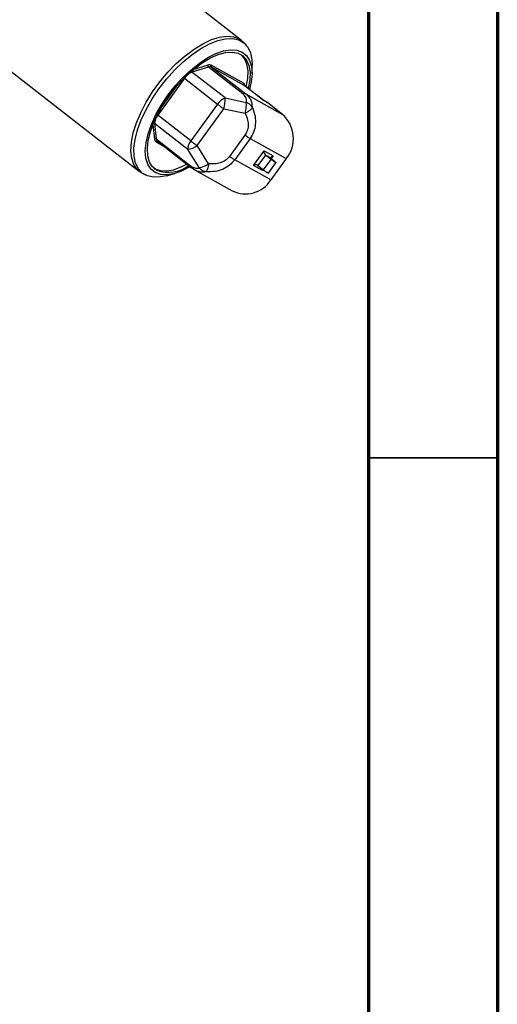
# Model space of a CAD drawing. Header units: inches. Extents: x 0.6 to 16.3, y 0.2 to 11.5.
# Tile 25 of 33: x 15.609 to 16.339, y 8.949 to 10.452. Entities that reach past the tile are written whole.
import ezdxf

# ---------------------------------------------------------------- set-up
doc = ezdxf.new("R2010")
doc.units = ezdxf.units.IN
doc.header["$MEASUREMENT"] = 0

msp = doc.modelspace()

# ---------------------------------------------------------------- linework, layer by layer
at = {"color": 7, "linetype": 'Continuous', "lineweight": 70}
for p, q in [((16.3386, 11.4961), (16.3386, 0.1969)), ((16.1417, 11.2992), (16.1417, 0.3937))]:
    msp.add_line(p, q, dxfattribs=at)
at = {"color": 7, "linetype": 'Continuous', "lineweight": 25}
for p, q in [((15.9478, 10.4206), (15.7111, 10.6048)), ((15.955, 10.4131), (15.9519, 10.4167)), ((15.5732, 10.3904), (15.7918, 10.2202)), ((15.897, 10.3799), (15.8718, 10.372)), ((15.9224, 10.3327), (15.8718, 10.372)), ((15.9494, 10.3392), (15.897, 10.3799)), ((15.9517, 10.3545), (15.9014, 10.3825)), ((15.9016, 10.3798), (15.954, 10.339)), ((15.9519, 10.3518), (15.9016, 10.3798)), ((15.9637, 10.3693), (15.9639, 10.3823)), ((15.8604, 10.3627), (15.8197, 10.3065)), ((15.8604, 10.3627), (15.9109, 10.3233)), ((15.9817, 10.3286), (15.9519, 10.3518)), ((15.9818, 10.3285), (15.952, 10.3518)), ((15.9224, 10.3327), (15.9549, 10.3258)), ((15.954, 10.339), (16.0105, 10.3076)), ((15.986, 10.3264), (15.9808, 10.3293)), ((15.9879, 10.3251), (15.9817, 10.3286)), ((15.986, 10.3264), (15.9879, 10.3251)), ((15.9109, 10.3233), (15.8702, 10.2672)), ((15.88, 10.2599), (15.9208, 10.3161)), ((15.9208, 10.3161), (15.9533, 10.3092)), ((16.0105, 10.3076), (15.9879, 10.3251)), ((15.8702, 10.2672), (15.8197, 10.3065)), ((15.8149, 10.2935), (15.8174, 10.2701)), ((15.8654, 10.2541), (15.8149, 10.2935)), ((15.8174, 10.2701), (15.8698, 10.2293)), ((15.819, 10.2668), (15.8714, 10.2261)), ((15.9529, 10.276), (15.9293, 10.2435)), ((15.9608, 10.2708), (15.9373, 10.2383)), ((15.9608, 10.2708), (16.0161, 10.24)), ((15.8828, 10.2263), (15.8654, 10.2541)), ((15.8974, 10.2321), (15.88, 10.2599)), ((15.9659, 10.2295), (15.982, 10.2518)), ((15.982, 10.2518), (15.996, 10.2441)), ((15.9925, 10.2076), (15.9373, 10.2383)), ((15.9841, 10.2455), (15.9727, 10.2297)), ((15.9813, 10.223), (15.9927, 10.2388)), ((15.9927, 10.2388), (15.9841, 10.2455)), ((15.9927, 10.2407), (15.9841, 10.2455)), ((16.0161, 10.24), (15.9925, 10.2076)), ((15.9935, 10.24), (15.9997, 10.2345)), ((15.8135, 10.2257), (15.8151, 10.2247)), ((15.8766, 10.2226), (15.9333, 10.191)), ((15.9798, 10.2218), (15.9659, 10.2295)), ((15.9727, 10.2297), (15.9813, 10.223)), ((15.9889, 10.2179), (16.0003, 10.2337)), ((15.7966, 10.2172), (15.8009, 10.2151)), ((15.8329, 10.2139), (15.8455, 10.2174))]:
    msp.add_line(p, q, dxfattribs=at)
at = {"color": 8, "linetype": 'Continuous', "lineweight": 25}
for p, q in [((15.8962, 10.3826), (15.8733, 10.3755)), ((15.8479, 10.35), (15.8271, 10.3213)), ((15.952, 10.3518), (15.9519, 10.3518)), ((15.8122, 10.2919), (15.8146, 10.27)), ((15.8169, 10.266), (15.8281, 10.2598)), ((15.996, 10.2441), (15.9932, 10.2403)), ((15.9809, 10.2233), (15.9798, 10.2218))]:
    msp.add_line(p, q, dxfattribs=at)
at = {"color": 7, "linetype": 'Continuous', "lineweight": 35}
msp.add_line((16.1417, 9.7835), (16.3386, 9.7835), dxfattribs=at)
at = {"color": 7, "linetype": 'Continuous', "lineweight": 25, "flags": 128}
for points in [[(15.7966, 10.2172), (15.7954, 10.2178), (15.7884, 10.2233), (15.7832, 10.231), (15.78, 10.2407), (15.7787, 10.2521), (15.7795, 10.2651), (15.7823, 10.2793), (15.7871, 10.2945), (15.7937, 10.3102), (15.802, 10.3261), (15.8118, 10.3419), (15.8229, 10.3573), (15.8351, 10.3718), (15.848, 10.3851), (15.8615, 10.3971), (15.8751, 10.4073), (15.8886, 10.4155), (15.9016, 10.4217), (15.914, 10.4255), (15.9254, 10.4271), (15.9355, 10.4262), (15.9442, 10.423), (15.9512, 10.4175), (15.9519, 10.4167)], [(15.8214, 10.3466), (15.8329, 10.3614), (15.8454, 10.3753), (15.8586, 10.3879), (15.872, 10.3989), (15.8855, 10.4081), (15.8987, 10.4152), (15.9114, 10.4202), (15.9232, 10.4229), (15.9339, 10.4232), (15.9433, 10.4212), (15.9511, 10.4168), (15.9571, 10.4103), (15.9613, 10.4016), (15.9636, 10.3911), (15.9639, 10.3823)], [(15.8692, 10.2278), (15.8684, 10.2273), (15.856, 10.2211), (15.8442, 10.2171), (15.8334, 10.2154), (15.8238, 10.216), (15.8156, 10.219), (15.8091, 10.2242), (15.8043, 10.2316), (15.8015, 10.2409), (15.8006, 10.2519), (15.8018, 10.2644), (15.805, 10.278), (15.81, 10.2924), (15.8168, 10.3073), (15.8253, 10.3223), (15.8351, 10.337), (15.8461, 10.351), (15.858, 10.3641), (15.8705, 10.3758), (15.8832, 10.386), (15.896, 10.3942), (15.9084, 10.4005), (15.9201, 10.4045), (15.9309, 10.4062), (15.9406, 10.4056), (15.9487, 10.4026)], [(15.8181, 10.2224), (15.8117, 10.2276), (15.807, 10.2349), (15.8044, 10.2442), (15.8037, 10.2553), (15.8051, 10.2677), (15.8085, 10.2813), (15.8138, 10.2957), (15.8208, 10.3104), (15.8295, 10.3252), (15.8395, 10.3395), (15.8506, 10.3532), (15.8625, 10.3657), (15.875, 10.3768), (15.8876, 10.3862), (15.9001, 10.3937), (15.9121, 10.399), (15.9234, 10.402), (15.9336, 10.4026), (15.9424, 10.4009), (15.9497, 10.3968), (15.9552, 10.3906), (15.9589, 10.3822), (15.9606, 10.372), (15.9602, 10.3602), (15.9578, 10.3472)], [(15.9487, 10.4026), (15.9553, 10.3974), (15.96, 10.39), (15.9629, 10.3807), (15.9637, 10.3697), (15.9625, 10.3572), (15.96, 10.3455)], [(15.9549, 10.3495), (15.9572, 10.3625), (15.9576, 10.3743), (15.9559, 10.3845), (15.9523, 10.3929), (15.9479, 10.3982)], [(15.8329, 10.2139), (15.8239, 10.2121), (15.8132, 10.2118), (15.8038, 10.2138), (15.796, 10.2181), (15.79, 10.2247), (15.7858, 10.2333), (15.7835, 10.2438), (15.7833, 10.256), (15.7851, 10.2695), (15.7888, 10.2841), (15.7945, 10.2995), (15.8019, 10.3153), (15.8109, 10.3311), (15.8214, 10.3466)], [(15.819, 10.2668), (15.819, 10.2668), (15.8195, 10.2665)], [(15.9997, 10.2345), (16.0003, 10.2339), (16.0003, 10.2337), (15.9998, 10.2339), (15.9988, 10.2345), (15.9975, 10.2354), (15.9959, 10.2365), (15.9943, 10.2377), (15.9927, 10.2388)], [(15.8151, 10.2247), (15.8232, 10.2218), (15.8328, 10.2212), (15.8435, 10.2231), (15.8552, 10.2273), (15.8641, 10.2317)], [(15.8718, 10.2258), (15.8714, 10.226), (15.8714, 10.2261)]]:
    msp.add_lwpolyline(points, dxfattribs=at)
at = {"color": 8, "linetype": 'Continuous', "lineweight": 25, "flags": 128}
msp.add_lwpolyline([(15.8599, 10.3631), (15.8601, 10.3629), (15.8604, 10.3627)], dxfattribs=at)
at = {"color": 7, "linetype": 'Continuous', "lineweight": 25}
for centre, radius, start, end in [((15.8813, 10.3488), 0.0251, 112.2056, 146.359), ((15.8986, 10.3819), 0.00252, 162.1912, 230.3722), ((15.8992, 10.3745), 0.00583, 65.513, 111.6455), ((15.9029, 10.3813), 0.00197, 141.1962, 228.1895), ((15.9532, 10.3533), 0.00197, 141.1962, 228.1895), ((15.9319, 10.3094), 0.0251, 112.2056, 146.359), ((15.8779, 10.3286), 0.0447, 343.7184, 5.1925), ((15.9516, 10.3337), 0.00583, 65.513, 111.6455), ((15.9104, 10.3218), 0.0447, 343.7184, 5.1925), ((16.0441, 10.4947), 0.217, 232.1595, 233.7377), ((16.0601, 10.5162), 0.2439, 233.6902, 235.1499), ((15.8358, 10.2931), 0.021, 140.4425, 179.1168), ((15.9777, 10.2709), 0.0492, 321.1962, 48.1895), ((15.816, 10.2682), 0.00235, 54.8144, 128.6055), ((15.8864, 10.2538), 0.021, 140.4425, 179.1168), ((16.0033, 10.4385), 0.217, 232.1595, 233.7376), ((15.8614, 10.2854), 0.0315, 277.2604, 306.1693), ((16.0194, 10.4601), 0.2439, 233.6902, 235.1499), ((16.0042, 10.2521), 0.0162, 224.8155, 228.5116), ((15.836, 10.2721), 0.0529, 250.2344, 306.0748), ((15.8788, 10.2576), 0.0315, 277.2604, 306.1693), ((16.0072, 10.2536), 0.0401, 229.7181, 242.7874), ((15.9537, 10.2323), 0.0461, 243.8247, 327.4739)]:
    msp.add_arc(centre, radius, start, end, dxfattribs=at)
at = {"color": 8, "linetype": 'Continuous', "lineweight": 25}
for centre, radius, start, end in [((15.8734, 10.374), 0.00249, 191.7403, 230.4735), ((15.8025, 10.2844), 0.028, 52.1823, 53.7883), ((15.8135, 10.2916), 0.00229, 54.3299, 103.2376), ((15.8185, 10.265), 0.00185, 67.0624, 147.336), ((15.8219, 10.2703), 0.00455, 182.4547, 229.6842), ((15.8745, 10.2296), 0.00473, 183.3794, 228.7595)]:
    msp.add_arc(centre, radius, start, end, dxfattribs=at)
at = {"color": 7, "linetype": 'Continuous', "lineweight": 25}
for centre, major_axis, ratio, start_param, end_param in [((15.9848, 10.2497), (-0.00103, 0.00465), 0.576309, 0.962834, 2.533631), ((15.9687, 10.2274), (0.00483, 0.00107), 0.617487, 0.472709, 2.043506)]:
    msp.add_ellipse(centre, major_axis=major_axis, ratio=ratio, start_param=start_param, end_param=end_param, dxfattribs=at)
for points in [[(15.9014, 10.3825), (15.9006, 10.3828), (15.8992, 10.3834), (15.8972, 10.3829), (15.8962, 10.3826)], [(15.9604, 10.3139), (15.9613, 10.3147), (15.9631, 10.3163), (15.9638, 10.3176), (15.9642, 10.3182)], [(15.8146, 10.27), (15.8148, 10.2691), (15.8151, 10.2674), (15.8163, 10.2665), (15.8169, 10.266)], [(15.9293, 10.2435), (15.9301, 10.2429), (15.9317, 10.2418), (15.9339, 10.2404), (15.9358, 10.2392), (15.9368, 10.2386), (15.9373, 10.2383)], [(15.8974, 10.2321), (15.8971, 10.2307), (15.8965, 10.2277), (15.8958, 10.2254), (15.8954, 10.2243)]]:
    msp.add_open_spline(points, degree=3, dxfattribs=at)
at = {"color": 8, "linetype": 'Continuous', "lineweight": 25}
msp.add_open_spline([(15.9518, 10.3517), (15.9519, 10.3519), (15.9521, 10.3523), (15.9522, 10.3529), (15.9522, 10.3535), (15.9521, 10.3541), (15.9519, 10.3543), (15.9517, 10.3545)], degree=3, knots=[0, 0, 0, 0, 0.15106, 0.326895, 0.501824, 0.67766, 1, 1, 1, 1], dxfattribs=at)
at = {"color": 7, "linetype": 'Continuous', "lineweight": 25}
for points, knots in [([(15.9549, 10.3258), (15.9552, 10.3271), (15.9556, 10.3295), (15.9546, 10.3332), (15.9525, 10.3365), (15.9504, 10.3383), (15.9494, 10.3392)], [0, 0, 0, 0, 0.321202, 0.603463, 0.806886, 1, 1, 1, 1]), ([(15.9642, 10.3182), (15.9642, 10.3203), (15.9642, 10.3242), (15.9621, 10.3299), (15.9588, 10.3349), (15.9556, 10.3377), (15.954, 10.339)], [0, 0, 0, 0, 0.292325, 0.557665, 0.782607, 1, 1, 1, 1]), ([(15.9642, 10.3182), (15.9631, 10.3199), (15.9607, 10.3232), (15.9568, 10.3249), (15.9549, 10.3258)], [0, 0, 0, 0, 0.5, 1, 1, 1, 1]), ([(15.9533, 10.3092), (15.9546, 10.31), (15.9572, 10.3115), (15.9593, 10.3131), (15.9604, 10.3139)], [0, 0, 0, 0, 0.489604, 1, 1, 1, 1]), ([(15.9642, 10.3182), (15.9658, 10.3138), (15.9689, 10.3053), (15.9692, 10.2923), (15.9668, 10.2806), (15.9628, 10.274), (15.9608, 10.2708)], [0, 0, 0, 0, 0.2847431, 0.5412207, 0.7750761, 1, 1, 1, 1]), ([(15.9533, 10.3092), (15.9547, 10.3059), (15.9574, 10.2997), (15.9581, 10.2904), (15.9567, 10.2823), (15.9541, 10.278), (15.9529, 10.276)], [0, 0, 0, 0, 0.318086, 0.578862, 0.799636, 1, 1, 1, 1]), ([(15.9529, 10.276), (15.9536, 10.2754), (15.9552, 10.2743), (15.9574, 10.2729), (15.9594, 10.2716), (15.9603, 10.2711), (15.9608, 10.2708)], [0, 0, 0, 0, 0.240896, 0.4909242, 0.745622, 1, 1, 1, 1]), ([(15.9373, 10.2383), (15.9348, 10.2355), (15.9298, 10.2296), (15.9194, 10.2236), (15.9069, 10.2198), (15.8978, 10.22), (15.8931, 10.2201)], [0, 0, 0, 0, 0.224954, 0.458865, 0.715386, 1, 1, 1, 1]), ([(15.9293, 10.2435), (15.9277, 10.2417), (15.9244, 10.2378), (15.9171, 10.2339), (15.9079, 10.2315), (15.9011, 10.2319), (15.8974, 10.2321)], [0, 0, 0, 0, 0.200475, 0.421247, 0.682034, 1, 1, 1, 1]), ([(15.996, 10.2441), (15.996, 10.2441), (15.9948, 10.2437), (15.9933, 10.2429), (15.9924, 10.2416), (15.9925, 10.241), (15.9927, 10.2407), (15.9927, 10.2407)], [0, 0, 0, 0, 0.005616, 0.474104, 0.770027, 0.984491, 1, 1, 1, 1]), ([(15.8698, 10.2293), (15.8709, 10.2286), (15.8731, 10.227), (15.8765, 10.2256), (15.88, 10.2251), (15.8818, 10.2259), (15.8828, 10.2263)], [0, 0, 0, 0, 0.19305, 0.39655, 0.678702, 1, 1, 1, 1]), ([(15.8711, 10.2263), (15.8723, 10.2254), (15.8736, 10.2243), (15.8749, 10.2236), (15.875, 10.2236)], [0, 0, 0, 0, 0.924346, 1, 1, 1, 1]), ([(15.8931, 10.2201), (15.8913, 10.2197), (15.888, 10.219), (15.8824, 10.2199), (15.877, 10.2221), (15.8735, 10.2246), (15.8718, 10.2258)], [0, 0, 0, 0, 0.292303, 0.557649, 0.782589, 1, 1, 1, 1]), ([(15.8931, 10.2201), (15.8911, 10.2206), (15.8871, 10.2216), (15.8842, 10.2247), (15.8828, 10.2263)], [0, 0, 0, 0, 0.5, 1, 1, 1, 1]), ([(15.8954, 10.2243), (15.8954, 10.2243), (15.8954, 10.2243), (15.8954, 10.2243), (15.8954, 10.2243), (15.8954, 10.2243), (15.8954, 10.2242), (15.8954, 10.2242), (15.8953, 10.2241), (15.8952, 10.2238), (15.8951, 10.2234), (15.8947, 10.2225), (15.894, 10.2211), (15.8935, 10.2205), (15.8931, 10.2201)], [0, 0, 0, 0, 0.000246, 0.000666, 0.002022, 0.004035, 0.008059, 0.016107, 0.032203, 0.064389, 0.128722, 0.257061, 0.511171, 1, 1, 1, 1]), ([(15.9801, 10.2245), (15.9799, 10.2238), (15.9797, 10.2231), (15.9798, 10.222), (15.9798, 10.2218), (15.9798, 10.2218)], [0, 0, 0, 0, 0.849396, 0.98899, 1, 1, 1, 1])]:
    msp.add_open_spline(points, degree=3, knots=knots, dxfattribs=at)

doc.saveas('drawing.dxf')
